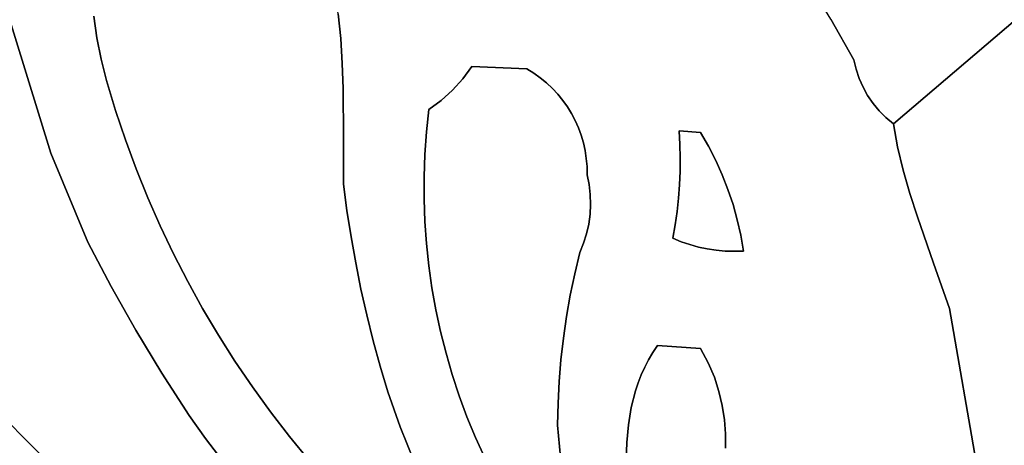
# Model space of a CAD drawing. Header units: inches. Extents: x 37.2 to 70.6, y 17.4 to 61.6.
# Tile 49 of 78: x 53 to 57.5, y 42.3 to 44.2. Entities that reach past the tile are written whole.
import ezdxf

# ---------------------------------------------------------------- set-up
doc = ezdxf.new("R2010")
doc.units = ezdxf.units.IN
doc.layers.add('SURFACES_FOR_SKETCHUP', color=7, linetype='Continuous')

msp = doc.modelspace()

# ---------------------------------------------------------------- linework, layer by layer
at = {"layer": 'SURFACES_FOR_SKETCHUP'}
for points, invisible_edges in [([(59.764, 46.0725), (57.009, 43.724), (58.3459, 44.0983)], 10), ([(59.764, 46.0725), (58.1569, 45.2728), (57.009, 43.724)], 3), ([(58.082, 45.214), (57.009, 43.724), (58.1569, 45.2728)], 3), ([(58.0057, 45.1571), (57.009, 43.724), (58.082, 45.214)], 3), ([(57.928, 45.102), (57.009, 43.724), (58.0057, 45.1571)], 3), ([(57.8489, 45.0489), (57.009, 43.724), (57.928, 45.102)], 3), ([(57.7685, 44.9978), (57.009, 43.724), (57.8489, 45.0489)], 3), ([(56.8298, 44.014), (57.5026, 44.9902), (56.725, 44.199)], 3), ([(57.5026, 44.9902), (56.8298, 44.014), (57.009, 43.724)], 11), ([(57.7685, 44.9978), (57.5026, 44.9902), (57.009, 43.724)], 11), ([(52.8445, 44.6828), (51.9372, 43.6565), (53.1813, 43.591)], 3), ([(53.3754, 44.2129), (52.8445, 44.6828), (53.3898, 44.1145)], 3), ([(53.1813, 43.591), (53.3898, 44.1145), (52.8445, 44.6828)], 3), ([(56.035, 43.6915), (56.4968, 44.5576), (55.483, 44.5037)], 11), ([(56.1324, 43.6842), (56.4968, 44.5576), (56.035, 43.6915)], 3), ([(56.4968, 44.5576), (56.1324, 43.6842), (56.614, 44.3803)], 3), ([(55.1, 44.4469), (55.0934, 43.9837), (55.2106, 44.4686)], 11), ([(55.2106, 44.4686), (55.0934, 43.9837), (55.2542, 44.4646)], 3), ([(55.4275, 44.4714), (55.3747, 43.9539), (55.4459, 44.4796)], 3), ([(55.4046, 43.9326), (55.4459, 44.4796), (55.3747, 43.9539)], 3), ([(55.4091, 44.4653), (55.3747, 43.9539), (55.4275, 44.4714)], 3), ([(55.4459, 44.4796), (55.4046, 43.9326), (55.4644, 44.4903)], 3), ([(55.4329, 43.9095), (55.4644, 44.4903), (55.4046, 43.9326)], 3), ([(55.4644, 44.4903), (55.4329, 43.9095), (55.483, 44.5037)], 3), ([(55.4593, 43.8847), (55.483, 44.5037), (55.4329, 43.9095)], 3), ([(55.4839, 43.8583), (55.483, 44.5037), (55.4593, 43.8847)], 3), ([(55.483, 44.5037), (55.4839, 43.8583), (56.035, 43.6915)], 11), ([(54.9668, 44.4191), (55.0934, 43.9837), (55.034, 44.4298)], 3), ([(55.034, 44.4298), (55.0934, 43.9837), (55.1, 44.4469)], 3), ([(55.3432, 43.9732), (55.2542, 44.4646), (55.0934, 43.9837)], 3), ([(55.2542, 44.4646), (55.3432, 43.9732), (55.2952, 44.4602)], 3), ([(55.2952, 44.4602), (55.3432, 43.9732), (55.3344, 44.4576)], 3), ([(55.3344, 44.4576), (55.3432, 43.9732), (55.3721, 44.4586)], 3), ([(55.3721, 44.4586), (55.3432, 43.9732), (55.4091, 44.4653)], 3), ([(55.3747, 43.9539), (55.4091, 44.4653), (55.3432, 43.9732)], 3), ([(54.4977, 44.1108), (54.8986, 44.4148), (54.4858, 44.2234)], 3), ([(54.8986, 44.4148), (54.4977, 44.1108), (55.0525, 43.9275)], 11), ([(54.8986, 44.4148), (55.0934, 43.9837), (54.9668, 44.4191)], 3), ([(55.0934, 43.9837), (54.8986, 44.4148), (55.0525, 43.9275)], 3), ([(56.614, 44.3803), (56.1324, 43.6842), (56.725, 44.199)], 3), ([(53.3754, 44.2129), (53.3898, 44.1145), (54.4684, 44.3338)], 10), ([(54.4858, 44.2234), (54.4684, 44.3338), (53.3898, 44.1145)], 10), ([(53.4094, 44.0167), (54.4858, 44.2234), (53.3898, 44.1145)], 3), ([(54.4858, 44.2234), (53.4094, 44.0167), (54.4977, 44.1108)], 3), ([(56.725, 44.199), (56.1324, 43.6842), (56.8298, 44.014)], 3), ([(53.3898, 44.1145), (53.1813, 43.591), (53.4094, 44.0167)], 3), ([(53.434, 43.9199), (54.4977, 44.1108), (53.4094, 44.0167)], 3), ([(54.4977, 44.1108), (53.434, 43.9199), (54.5049, 43.9972)], 3), ([(55.0061, 43.8759), (55.0525, 43.9275), (54.4977, 44.1108)], 10), ([(54.5049, 43.9972), (55.0061, 43.8759), (54.4977, 44.1108)], 3), ([(58.2893, 44.0622), (58.3459, 44.0983), (57.009, 43.724)], 10), ([(58.2335, 44.0203), (58.2893, 44.0622), (57.009, 43.724)], 10), ([(53.4094, 44.0167), (53.1813, 43.591), (53.434, 43.9199)], 3), ([(53.4749, 43.7847), (54.5049, 43.9972), (53.434, 43.9199)], 3), ([(54.5049, 43.9972), (53.4749, 43.7847), (54.5087, 43.8836)], 3), ([(54.5087, 43.8836), (54.8986, 43.7881), (54.5049, 43.9972)], 3), ([(54.9547, 43.8293), (55.0061, 43.8759), (54.5049, 43.9972)], 10), ([(54.9547, 43.8293), (54.5049, 43.9972), (54.8986, 43.7881)], 3), ([(55.3432, 43.9732), (55.0934, 43.9837), (55.0525, 43.9275)], 8), ([(56.8396, 43.9712), (56.8298, 44.014), (56.1324, 43.6842)], 10), ([(56.8298, 44.014), (56.8396, 43.9712), (56.8708, 43.8899)], 10), ([(56.8708, 43.8899), (56.8918, 43.852), (56.8298, 44.014)], 10), ([(57.009, 43.724), (56.8298, 44.014), (56.8918, 43.852)], 11), ([(58.2335, 44.0203), (57.009, 43.724), (58.1778, 43.9741)], 3), ([(55.4046, 43.9326), (55.0061, 43.8759), (55.4329, 43.9095)], 3), ([(55.0061, 43.8759), (55.4046, 43.9326), (55.0525, 43.9275)], 3), ([(55.3432, 43.9732), (55.0525, 43.9275), (55.3747, 43.9539)], 3), ([(55.3747, 43.9539), (55.0525, 43.9275), (55.4046, 43.9326)], 3), ([(56.1324, 43.6842), (56.1687, 43.6218), (56.8396, 43.9712)], 10), ([(56.8533, 43.9297), (56.8396, 43.9712), (56.1687, 43.6218)], 10), ([(56.8533, 43.9297), (56.8708, 43.8899), (56.8396, 43.9712)], 2), ([(57.0281, 43.6192), (58.1778, 43.9741), (57.009, 43.724)], 3), ([(58.1778, 43.9741), (57.0281, 43.6192), (58.2103, 43.8245)], 3), ([(53.434, 43.9199), (53.1813, 43.591), (53.4749, 43.7847)], 3), ([(55.4329, 43.9095), (55.0061, 43.8759), (55.4593, 43.8847)], 3), ([(56.2016, 43.5578), (56.8533, 43.9297), (56.1687, 43.6218)], 3), ([(56.8708, 43.8899), (56.8533, 43.9297), (56.2016, 43.5578)], 10), ([(56.8708, 43.8899), (56.2016, 43.5578), (56.8918, 43.852)], 3), ([(53.5197, 43.651), (54.5087, 43.8836), (53.4749, 43.7847)], 3), ([(54.5087, 43.8836), (53.5197, 43.651), (54.5101, 43.6604)], 3), ([(54.5101, 43.6604), (54.8986, 43.7881), (54.5087, 43.8836)], 3), ([(54.8805, 43.5852), (55.5275, 43.8012), (55.0061, 43.8759)], 11), ([(54.8805, 43.5852), (55.0061, 43.8759), (54.8877, 43.6867)], 3), ([(54.9547, 43.8293), (54.8877, 43.6867), (55.0061, 43.8759)], 3), ([(55.4593, 43.8847), (55.0061, 43.8759), (55.4839, 43.8583)], 3), ([(55.5067, 43.8304), (55.0061, 43.8759), (55.5275, 43.8012)], 3), ([(55.4839, 43.8583), (55.0061, 43.8759), (55.5067, 43.8304)], 3), ([(55.5067, 43.8304), (56.035, 43.6915), (55.4839, 43.8583)], 3), ([(56.2016, 43.5578), (56.2312, 43.4922), (56.8918, 43.852)], 10), ([(56.9163, 43.8162), (56.8918, 43.852), (56.2312, 43.4922)], 10), ([(56.8918, 43.852), (56.9163, 43.8162), (57.009, 43.724)], 10), ([(55.5275, 43.8012), (54.8805, 43.5852), (55.5463, 43.7706)], 3), ([(54.8986, 43.7881), (54.8877, 43.6867), (54.9547, 43.8293)], 2), ([(55.5275, 43.8012), (56.035, 43.6915), (55.5067, 43.8304)], 3), ([(55.5463, 43.7706), (56.035, 43.6915), (55.5275, 43.8012)], 3), ([(56.2312, 43.4922), (56.2574, 43.4253), (56.9163, 43.8162)], 10), ([(56.9441, 43.7827), (56.9163, 43.8162), (56.2574, 43.4253)], 10), ([(56.9441, 43.7827), (56.9751, 43.7519), (56.9163, 43.8162)], 2), ([(57.009, 43.724), (56.9163, 43.8162), (56.9751, 43.7519)], 3), ([(57.0536, 43.5135), (58.2103, 43.8245), (57.0281, 43.6192)], 3), ([(57.084, 43.4073), (58.2103, 43.8245), (57.0536, 43.5135)], 3), ([(57.118, 43.3011), (58.2103, 43.8245), (57.084, 43.4073)], 3), ([(57.1916, 43.0906), (58.2103, 43.8245), (57.118, 43.3011)], 3), ([(57.2634, 42.8857), (58.2103, 43.8245), (57.1916, 43.0906)], 3), ([(58.2103, 43.8245), (57.2634, 42.8857), (58.905, 42.7499)], 3), ([(53.4749, 43.7847), (53.1813, 43.591), (53.5197, 43.651)], 3), ([(54.8986, 43.7881), (54.5101, 43.6604), (54.8877, 43.6867)], 3), ([(55.5463, 43.7706), (54.8805, 43.5852), (55.563, 43.7389)], 3), ([(55.563, 43.7389), (56.035, 43.6915), (55.5463, 43.7706)], 3), ([(57.0281, 43.6192), (56.9441, 43.7827), (56.2574, 43.4253)], 11), ([(57.0281, 43.6192), (56.9751, 43.7519), (56.9441, 43.7827)], 9), ([(55.563, 43.7389), (54.8805, 43.5852), (55.5777, 43.706)], 3), ([(55.5777, 43.706), (56.035, 43.6915), (55.563, 43.7389)], 3), ([(57.0281, 43.6192), (57.009, 43.724), (56.9751, 43.7519)], 8), ([(54.8877, 43.6867), (54.5101, 43.6604), (54.8805, 43.5852)], 3), ([(55.5777, 43.706), (54.8805, 43.5852), (55.5901, 43.6723)], 3), ([(55.5901, 43.6723), (54.8805, 43.5852), (55.6003, 43.6376)], 3), ([(55.5901, 43.6723), (56.035, 43.6915), (55.5777, 43.706)], 3), ([(55.6003, 43.6376), (56.035, 43.6915), (55.5901, 43.6723)], 3), ([(55.6082, 43.6022), (56.035, 43.6915), (55.6003, 43.6376)], 3), ([(56.035, 43.6915), (55.6082, 43.6022), (56.0386, 43.6304)], 3), ([(56.1324, 43.6842), (56.035, 43.6915), (56.0386, 43.6304)], 8), ([(56.1324, 43.6842), (56.0386, 43.6304), (56.1687, 43.6218)], 3), ([(51.9791, 43.583), (53.1813, 43.591), (51.9372, 43.6565)], 3), ([(53.5197, 43.651), (53.1813, 43.591), (53.5686, 43.5189)], 3), ([(53.5686, 43.5189), (54.5101, 43.6604), (53.5197, 43.651)], 3), ([(53.6213, 43.3885), (54.5101, 43.6604), (53.5686, 43.5189)], 3), ([(54.5101, 43.6604), (53.6213, 43.3885), (54.5103, 43.4496)], 3), ([(54.5101, 43.6604), (54.5103, 43.4496), (54.8805, 43.5852)], 10), ([(55.6003, 43.6376), (54.8805, 43.5852), (55.6082, 43.6022)], 3), ([(55.6137, 43.5662), (56.0386, 43.6304), (55.6082, 43.6022)], 3), ([(56.0386, 43.6304), (55.6137, 43.5662), (56.0402, 43.5692)], 3), ([(56.0402, 43.5692), (56.1687, 43.6218), (56.0386, 43.6304)], 3), ([(56.1687, 43.6218), (56.0402, 43.5692), (56.2016, 43.5578)], 3), ([(56.2574, 43.4253), (56.2802, 43.3571), (57.0281, 43.6192)], 10), ([(57.0536, 43.5135), (57.0281, 43.6192), (56.2802, 43.3571)], 10), ([(52.0231, 43.5102), (53.1813, 43.591), (51.9791, 43.583)], 3), ([(52.069, 43.4384), (53.1813, 43.591), (52.0231, 43.5102)], 3), ([(52.069, 43.4384), (52.166, 43.2973), (53.1813, 43.591)], 10), ([(52.166, 43.2973), (52.269, 43.1598), (53.1813, 43.591)], 10), ([(52.269, 43.1598), (52.3767, 43.0261), (53.1813, 43.591)], 10), ([(52.3767, 43.0261), (52.4879, 42.8962), (53.1813, 43.591)], 10), ([(53.3489, 43.1872), (53.1813, 43.591), (52.4879, 42.8962)], 10), ([(53.3489, 43.1872), (53.5686, 43.5189), (53.1813, 43.591)], 3), ([(54.8805, 43.5852), (54.5103, 43.4496), (54.8769, 43.4837)], 3), ([(54.8769, 43.4837), (55.6137, 43.5662), (54.8805, 43.5852)], 3), ([(55.6082, 43.6022), (54.8805, 43.5852), (55.6137, 43.5662)], 3), ([(55.6137, 43.5662), (54.8769, 43.4837), (55.6168, 43.5296)], 3), ([(55.6168, 43.5296), (54.8769, 43.4837), (55.6173, 43.4926)], 3), ([(55.6168, 43.5296), (56.0402, 43.5692), (55.6137, 43.5662)], 3), ([(56.0396, 43.5081), (56.0402, 43.5692), (55.6168, 43.5296)], 10), ([(55.6168, 43.5296), (55.6173, 43.4926), (56.0396, 43.5081)], 10), ([(56.0396, 43.5081), (56.2016, 43.5578), (56.0402, 43.5692)], 3), ([(56.2016, 43.5578), (56.0396, 43.5081), (56.2312, 43.4922)], 3), ([(53.6213, 43.3885), (53.5686, 43.5189), (53.3489, 43.1872)], 10), ([(54.8769, 43.3822), (55.6173, 43.4926), (54.8769, 43.4837)], 3), ([(55.6173, 43.4926), (54.8769, 43.3822), (55.6265, 43.4481)], 3), ([(55.6265, 43.4481), (56.0396, 43.5081), (55.6173, 43.4926)], 3), ([(56.0371, 43.447), (56.0396, 43.5081), (55.6265, 43.4481)], 10), ([(56.0371, 43.447), (56.2312, 43.4922), (56.0396, 43.5081)], 3), ([(56.2312, 43.4922), (56.0371, 43.447), (56.2574, 43.4253)], 3), ([(56.2802, 43.3571), (56.2994, 43.2878), (57.0536, 43.5135)], 10), ([(57.084, 43.4073), (57.0536, 43.5135), (56.2994, 43.2878)], 10), ([(53.6779, 43.2599), (54.5103, 43.4496), (53.6213, 43.3885)], 3), ([(53.7384, 43.1331), (54.5103, 43.4496), (53.6779, 43.2599)], 3), ([(54.5103, 43.4496), (53.7384, 43.1331), (54.5262, 43.33)], 3), ([(54.8769, 43.4837), (54.5103, 43.4496), (54.8769, 43.3822)], 3), ([(54.5262, 43.33), (54.8769, 43.3822), (54.5103, 43.4496)], 3), ([(55.6265, 43.4481), (54.8769, 43.3822), (55.6318, 43.4032)], 3), ([(55.6318, 43.4032), (56.0371, 43.447), (55.6265, 43.4481)], 3), ([(56.0371, 43.447), (55.6318, 43.4032), (56.0325, 43.3861)], 3), ([(56.0325, 43.3861), (56.2574, 43.4253), (56.0371, 43.447)], 3), ([(55.6318, 43.4032), (54.8769, 43.3822), (55.6332, 43.3582)], 3), ([(55.6318, 43.4032), (55.6332, 43.3582), (56.0325, 43.3861)], 10), ([(56.2574, 43.4253), (56.0325, 43.3861), (56.2802, 43.3571)], 3), ([(56.2994, 43.2878), (56.3151, 43.2175), (57.084, 43.4073)], 10), ([(56.3151, 43.2175), (56.3272, 43.1463), (57.084, 43.4073)], 10), ([(57.118, 43.3011), (57.084, 43.4073), (56.3272, 43.1463)], 10), ([(53.6779, 43.2599), (53.6213, 43.3885), (53.3489, 43.1872)], 10), ([(54.8769, 43.3822), (54.5262, 43.33), (54.8804, 43.281)], 3), ([(54.8804, 43.281), (55.6309, 43.3133), (54.8769, 43.3822)], 3), ([(55.6332, 43.3582), (54.8769, 43.3822), (55.6309, 43.3133)], 3), ([(55.6332, 43.3582), (55.6309, 43.3133), (56.0258, 43.3253)], 10), ([(56.0325, 43.3861), (55.6332, 43.3582), (56.0258, 43.3253)], 3), ([(56.0258, 43.3253), (56.2802, 43.3571), (56.0325, 43.3861)], 3), ([(56.123, 43.1642), (56.2802, 43.3571), (56.0258, 43.3253)], 11), ([(56.2802, 43.3571), (56.123, 43.1642), (56.2994, 43.2878)], 3), ([(53.8026, 43.0082), (54.5262, 43.33), (53.7384, 43.1331)], 3), ([(54.5262, 43.33), (53.8026, 43.0082), (54.5448, 43.2108)], 3), ([(54.5448, 43.2108), (54.8804, 43.281), (54.5262, 43.33)], 3), ([(55.6309, 43.3133), (54.8804, 43.281), (55.6248, 43.2687)], 3), ([(55.6248, 43.2687), (56.0064, 43.2045), (55.6309, 43.3133)], 3), ([(56.0171, 43.2648), (56.0258, 43.3253), (55.6309, 43.3133)], 10), ([(56.0064, 43.2045), (56.0171, 43.2648), (55.6309, 43.3133)], 10), ([(56.0171, 43.2648), (56.0834, 43.1752), (56.0258, 43.3253)], 3), ([(56.123, 43.1642), (56.0258, 43.3253), (56.0834, 43.1752)], 3), ([(54.8804, 43.281), (54.5448, 43.2108), (54.8876, 43.18)], 3), ([(55.6013, 43.1817), (54.8804, 43.281), (55.5839, 43.1397)], 3), ([(54.8876, 43.18), (55.5839, 43.1397), (54.8804, 43.281)], 3), ([(55.6149, 43.2248), (54.8804, 43.281), (55.6013, 43.1817)], 3), ([(55.6248, 43.2687), (54.8804, 43.281), (55.6149, 43.2248)], 3), ([(55.6248, 43.2687), (55.6149, 43.2248), (56.0064, 43.2045)], 10), ([(56.0064, 43.2045), (56.0445, 43.1886), (56.0171, 43.2648)], 2), ([(56.0445, 43.1886), (56.0834, 43.1752), (56.0171, 43.2648)], 10), ([(56.1632, 43.1556), (56.2994, 43.2878), (56.123, 43.1642)], 3), ([(56.2038, 43.1495), (56.2994, 43.2878), (56.1632, 43.1556)], 3), ([(56.3151, 43.2175), (56.2994, 43.2878), (56.2038, 43.1495)], 10), ([(57.1916, 43.0906), (57.118, 43.3011), (56.3272, 43.1463)], 10), ([(53.3489, 43.1872), (53.4549, 42.9853), (53.6779, 43.2599)], 10), ([(53.7384, 43.1331), (53.6779, 43.2599), (53.4549, 42.9853)], 10), ([(55.6149, 43.2248), (55.6013, 43.1817), (56.0064, 43.2045)], 10), ([(56.2448, 43.1459), (56.3151, 43.2175), (56.2038, 43.1495)], 3), ([(56.2859, 43.1449), (56.3151, 43.2175), (56.2448, 43.1459)], 3), ([(56.3272, 43.1463), (56.3151, 43.2175), (56.2859, 43.1449)], 2), ([(52.4879, 42.8962), (52.6013, 42.7703), (53.3489, 43.1872)], 10), ([(52.6013, 42.7703), (52.7158, 42.6485), (53.3489, 43.1872)], 10), ([(53.4549, 42.9853), (53.3489, 43.1872), (52.7158, 42.6485)], 10), ([(53.8705, 42.8854), (54.5448, 43.2108), (53.8026, 43.0082)], 3), ([(54.5448, 43.2108), (53.8705, 42.8854), (54.566, 43.092)], 3), ([(54.566, 43.092), (54.8876, 43.18), (54.5448, 43.2108)], 3), ([(54.8876, 43.18), (54.566, 43.092), (54.8983, 43.0794)], 3), ([(54.8983, 43.0794), (55.5608, 43.0433), (54.8876, 43.18)], 3), ([(55.5839, 43.1397), (54.8876, 43.18), (55.5608, 43.0433)], 3), ([(55.5839, 43.1397), (55.5608, 43.0433), (56.0064, 43.2045)], 10), ([(55.9376, 42.7175), (56.0064, 43.2045), (55.5608, 43.0433)], 11), ([(55.6013, 43.1817), (55.5839, 43.1397), (56.0064, 43.2045)], 10), ([(56.0064, 43.2045), (55.9376, 42.7175), (56.0445, 43.1886)], 3), ([(56.0445, 43.1886), (55.9376, 42.7175), (56.0834, 43.1752)], 3), ([(56.0834, 43.1752), (55.9376, 42.7175), (56.123, 43.1642)], 3), ([(53.8026, 43.0082), (53.7384, 43.1331), (53.4549, 42.9853)], 10), ([(56.1324, 42.7038), (56.123, 43.1642), (55.9376, 42.7175)], 3), ([(56.123, 43.1642), (56.1324, 42.7038), (56.1632, 43.1556)], 3), ([(56.1632, 43.1556), (56.1324, 42.7038), (56.2038, 43.1495)], 3), ([(56.2038, 43.1495), (56.1324, 42.7038), (56.2448, 43.1459)], 3), ([(56.2859, 43.1449), (56.1324, 42.7038), (56.3272, 43.1463)], 3), ([(56.1677, 42.6386), (56.3272, 43.1463), (56.1324, 42.7038)], 3), ([(56.2448, 43.1459), (56.1324, 42.7038), (56.2859, 43.1449)], 3), ([(56.1955, 42.5737), (56.3272, 43.1463), (56.1677, 42.6386)], 3), ([(56.3272, 43.1463), (56.1955, 42.5737), (57.2634, 42.8857)], 11), ([(57.2634, 42.8857), (57.1916, 43.0906), (56.3272, 43.1463)], 10), ([(53.9421, 42.7647), (54.566, 43.092), (53.8705, 42.8854)], 3), ([(54.566, 43.092), (53.9421, 42.7647), (54.5899, 42.9738)], 3), ([(54.5899, 42.9738), (54.8983, 43.0794), (54.566, 43.092)], 3), ([(54.8983, 43.0794), (54.5899, 42.9738), (54.9125, 42.9793)], 3), ([(54.9125, 42.9793), (55.5608, 43.0433), (54.8983, 43.0794)], 3), ([(55.5608, 43.0433), (54.9125, 42.9793), (55.5406, 42.9463)], 3), ([(55.5608, 43.0433), (55.5406, 42.9463), (55.9376, 42.7175)], 10), ([(53.4549, 42.9853), (53.567, 42.7868), (53.8026, 43.0082)], 10), ([(53.8705, 42.8854), (53.8026, 43.0082), (53.567, 42.7868)], 10), ([(52.7158, 42.6485), (52.8301, 42.531), (53.4549, 42.9853)], 10), ([(52.8301, 42.531), (52.943, 42.4177), (53.4549, 42.9853)], 10), ([(53.567, 42.7868), (53.4549, 42.9853), (52.943, 42.4177)], 10), ([(54.0174, 42.6461), (54.5899, 42.9738), (53.9421, 42.7647)], 3), ([(54.5899, 42.9738), (54.0174, 42.6461), (54.6165, 42.8562)], 3), ([(54.6165, 42.8562), (54.9125, 42.9793), (54.5899, 42.9738)], 3), ([(54.9125, 42.9793), (54.6165, 42.8562), (54.9303, 42.8798)], 3), ([(54.9303, 42.8798), (55.5406, 42.9463), (54.9125, 42.9793)], 3), ([(55.5406, 42.9463), (54.9303, 42.8798), (55.5234, 42.8488)], 3), ([(55.5406, 42.9463), (55.5234, 42.8488), (55.9376, 42.7175)], 10), ([(53.567, 42.7868), (53.6849, 42.5917), (53.8705, 42.8854)], 10), ([(53.8705, 42.8854), (53.6849, 42.5917), (53.9421, 42.7647)], 3), ([(54.6457, 42.7391), (54.9303, 42.8798), (54.6165, 42.8562)], 3), ([(54.9303, 42.8798), (54.6457, 42.7391), (54.9516, 42.7809)], 3), ([(54.9516, 42.7809), (55.5234, 42.8488), (54.9303, 42.8798)], 3), ([(56.2165, 42.5091), (57.2634, 42.8857), (56.1955, 42.5737)], 3), ([(56.2165, 42.5091), (56.2314, 42.4447), (57.2634, 42.8857)], 10), ([(56.2314, 42.4447), (56.241, 42.3803), (57.2634, 42.8857)], 10), ([(57.3952, 42.1328), (57.2634, 42.8857), (56.241, 42.3803)], 10), ([(57.3952, 42.1328), (58.905, 42.7499), (57.2634, 42.8857)], 3), ([(54.0962, 42.5299), (54.6165, 42.8562), (54.0174, 42.6461)], 3), ([(54.6165, 42.8562), (54.0962, 42.5299), (54.6457, 42.7391)], 3), ([(55.5234, 42.8488), (54.9516, 42.7809), (55.5093, 42.7508)], 3), ([(55.5234, 42.8488), (55.5093, 42.7508), (55.8965, 42.6527)], 10), ([(55.9161, 42.6856), (55.9376, 42.7175), (55.5234, 42.8488)], 10), ([(55.8965, 42.6527), (55.9161, 42.6856), (55.5234, 42.8488)], 10), ([(52.943, 42.4177), (53.035, 42.3202), (53.567, 42.7868)], 10), ([(53.035, 42.3202), (53.1301, 42.2257), (53.567, 42.7868)], 10), ([(53.6849, 42.5917), (53.567, 42.7868), (53.1301, 42.2257)], 10), ([(54.6775, 42.6228), (54.9516, 42.7809), (54.6457, 42.7391)], 3), ([(54.9516, 42.7809), (54.6775, 42.6228), (54.9763, 42.6828)], 3), ([(54.9763, 42.6828), (55.5093, 42.7508), (54.9516, 42.7809)], 3), ([(53.9421, 42.7647), (53.6849, 42.5917), (54.0174, 42.6461)], 3), ([(54.1785, 42.416), (54.6457, 42.7391), (54.0962, 42.5299)], 3), ([(54.6457, 42.7391), (54.1785, 42.416), (54.6775, 42.6228)], 3), ([(55.5093, 42.7508), (54.9763, 42.6828), (55.4982, 42.6524)], 3), ([(55.5093, 42.7508), (55.4982, 42.6524), (55.8632, 42.5837)], 10), ([(55.8789, 42.6187), (55.8965, 42.6527), (55.5093, 42.7508)], 10), ([(55.8632, 42.5837), (55.8789, 42.6187), (55.5093, 42.7508)], 10), ([(58.905, 42.7499), (57.3952, 42.1328), (58.9656, 41.7636)], 11), ([(54.712, 42.5071), (54.9763, 42.6828), (54.6775, 42.6228)], 3), ([(54.9763, 42.6828), (54.712, 42.5071), (55.0046, 42.5855)], 3), ([(55.0046, 42.5855), (55.4982, 42.6524), (54.9763, 42.6828)], 3), ([(55.8965, 42.6527), (56.1677, 42.6386), (55.9161, 42.6856)], 3), ([(56.1324, 42.7038), (55.9376, 42.7175), (55.9161, 42.6856)], 8), ([(56.1324, 42.7038), (55.9161, 42.6856), (56.1677, 42.6386)], 3), ([(53.8086, 42.4001), (54.0174, 42.6461), (53.6849, 42.5917)], 3), ([(54.0174, 42.6461), (53.8086, 42.4001), (54.0962, 42.5299)], 3), ([(55.4982, 42.6524), (55.0046, 42.5855), (55.4901, 42.5537)], 3), ([(55.4982, 42.6524), (55.4901, 42.5537), (55.8493, 42.5479)], 10), ([(55.8493, 42.5479), (55.8632, 42.5837), (55.4982, 42.6524)], 10), ([(55.8789, 42.6187), (56.1677, 42.6386), (55.8965, 42.6527)], 3), ([(56.1677, 42.6386), (55.8789, 42.6187), (56.1955, 42.5737)], 3), ([(53.1301, 42.2257), (53.2281, 42.1344), (53.6849, 42.5917)], 10), ([(53.2281, 42.1344), (53.3289, 42.0463), (53.6849, 42.5917)], 10), ([(53.8086, 42.4001), (53.6849, 42.5917), (53.3289, 42.0463)], 10), ([(54.2644, 42.3045), (54.6775, 42.6228), (54.1785, 42.416)], 3), ([(54.6775, 42.6228), (54.2644, 42.3045), (54.712, 42.5071)], 3), ([(55.8789, 42.6187), (55.8632, 42.5837), (56.1955, 42.5737)], 10), ([(55.0046, 42.5855), (54.712, 42.5071), (55.0363, 42.4892)], 3), ([(55.0363, 42.4892), (55.4901, 42.5537), (55.0046, 42.5855)], 3), ([(55.0715, 42.3939), (55.4901, 42.5537), (55.0363, 42.4892)], 3), ([(55.4901, 42.5537), (55.0715, 42.3939), (55.485, 42.4548)], 3), ([(55.4901, 42.5537), (55.485, 42.4548), (55.8178, 42.4355)], 10), ([(55.8371, 42.5111), (55.8493, 42.5479), (55.4901, 42.5537)], 10), ([(55.8178, 42.4355), (55.8371, 42.5111), (55.4901, 42.5537)], 10), ([(55.8371, 42.5111), (56.2165, 42.5091), (55.8493, 42.5479)], 3), ([(55.8632, 42.5837), (55.8493, 42.5479), (56.1955, 42.5737)], 10), ([(56.2165, 42.5091), (56.1955, 42.5737), (55.8493, 42.5479)], 10), ([(53.884, 42.2952), (54.0962, 42.5299), (53.8086, 42.4001)], 3), ([(54.0962, 42.5299), (53.884, 42.2952), (54.1785, 42.416)], 3), ([(54.3537, 42.1956), (54.712, 42.5071), (54.2644, 42.3045)], 3), ([(54.712, 42.5071), (54.3537, 42.1956), (54.7686, 42.3478)], 3), ([(54.7686, 42.3478), (55.0363, 42.4892), (54.712, 42.5071)], 3), ([(55.8178, 42.4355), (56.2314, 42.4447), (55.8371, 42.5111)], 3), ([(56.2165, 42.5091), (55.8371, 42.5111), (56.2314, 42.4447)], 3), ([(55.0363, 42.4892), (54.7686, 42.3478), (55.0715, 42.3939)], 3), ([(53.9621, 42.1924), (54.1785, 42.416), (53.884, 42.2952)], 3), ([(54.1785, 42.416), (53.9621, 42.1924), (54.2644, 42.3045)], 3), ([(55.1101, 42.2997), (55.485, 42.4548), (55.0715, 42.3939)], 3), ([(55.485, 42.4548), (55.1101, 42.2997), (55.483, 42.3557)], 3), ([(55.485, 42.4548), (55.483, 42.3557), (55.8047, 42.3573)], 10), ([(55.8047, 42.3573), (55.8178, 42.4355), (55.485, 42.4548)], 10), ([(55.8047, 42.3573), (56.241, 42.3803), (55.8178, 42.4355)], 3), ([(56.2314, 42.4447), (55.8178, 42.4355), (56.241, 42.3803)], 3), ([(53.3289, 42.0463), (53.4325, 41.9615), (53.8086, 42.4001)], 10), ([(53.884, 42.2952), (53.8086, 42.4001), (53.4325, 41.9615)], 10), ([(54.8311, 42.1908), (55.0715, 42.3939), (54.7686, 42.3478)], 3), ([(55.0715, 42.3939), (54.8311, 42.1908), (55.1101, 42.2997)], 3), ([(56.241, 42.3803), (55.8047, 42.3573), (56.2459, 42.3158)], 3), ([(56.241, 42.3803), (56.2459, 42.3158), (57.3952, 42.1328)], 10), ([(54.4463, 42.0893), (54.7686, 42.3478), (54.3537, 42.1956)], 3), ([(54.7686, 42.3478), (54.4463, 42.0893), (54.8311, 42.1908)], 3), ([(55.1522, 42.2067), (55.483, 42.3557), (55.1101, 42.2997)], 3), ([(55.1823, 42.1182), (55.483, 42.3557), (55.1522, 42.2067)], 3), ([(55.2181, 42.0322), (55.483, 42.3557), (55.1823, 42.1182)], 3), ([(55.2181, 42.0322), (55.5185, 41.9748), (55.483, 42.3557)], 9), ([(55.7974, 42.2771), (55.8047, 42.3573), (55.483, 42.3557)], 10), ([(55.483, 42.3557), (55.5185, 41.9748), (55.7954, 42.1955)], 10), ([(55.7954, 42.1955), (55.7974, 42.2771), (55.483, 42.3557)], 10), ([(55.7974, 42.2771), (56.2459, 42.3158), (55.8047, 42.3573)], 3), ([(53.035, 42.3202), (52.8557, 42.064), (53.1301, 42.2257)], 3), ([(53.4325, 41.9615), (53.5388, 41.88), (53.884, 42.2952)], 10), ([(53.9621, 42.1924), (53.884, 42.2952), (53.5388, 41.88)], 10), ([(54.0428, 42.0917), (54.2644, 42.3045), (53.9621, 42.1924)], 3), ([(54.2644, 42.3045), (54.0428, 42.0917), (54.3537, 42.1956)], 3), ([(55.1101, 42.2997), (54.8311, 42.1908), (55.1522, 42.2067)], 3), ([(55.7954, 42.1955), (56.2468, 42.2513), (55.7974, 42.2771)], 3), ([(56.2459, 42.3158), (55.7974, 42.2771), (56.2468, 42.2513)], 3), ([(56.2459, 42.3158), (56.2468, 42.2513), (57.3952, 42.1328)], 10)]:
    msp.add_3dface(points, dxfattribs=dict(at, invisible_edges=invisible_edges))

doc.saveas('drawing.dxf')
